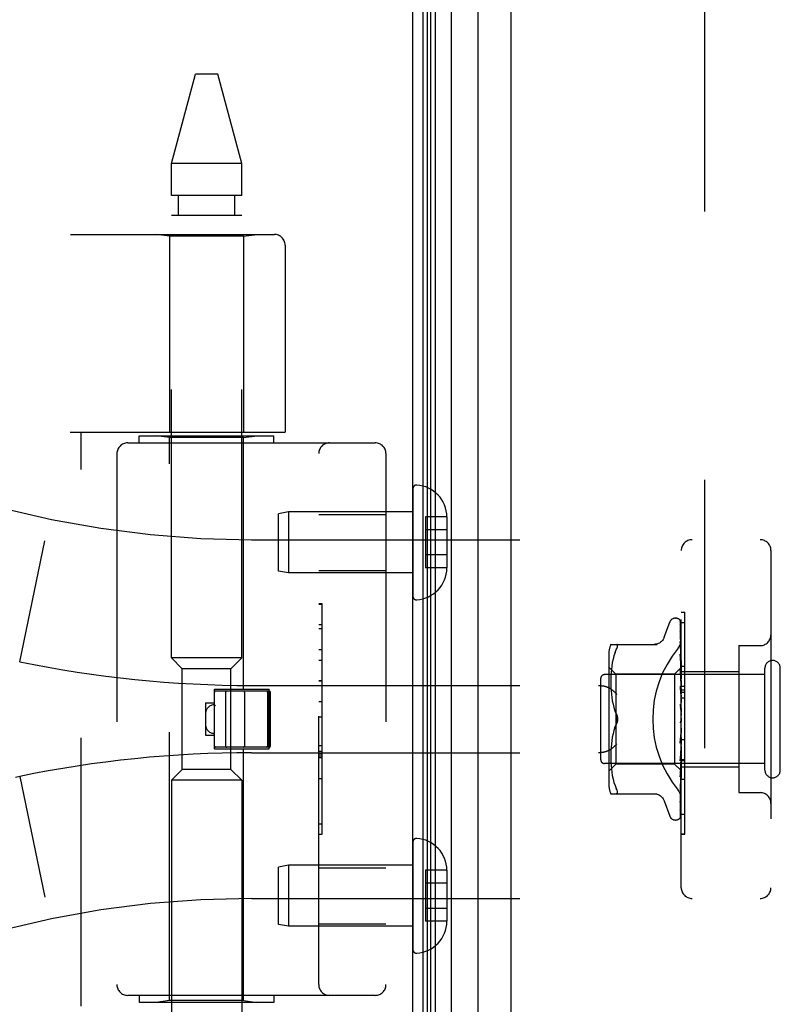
# Model space of a CAD drawing. Header units: inches. Extents: x 0 to 136, y 0 to 88.
# Tile 12 of 60: x 13.99 to 16.11, y 55.2 to 57.95. Entities that reach past the tile are written whole.
import ezdxf

# ---------------------------------------------------------------- set-up
doc = ezdxf.new("R2010")
doc.units = ezdxf.units.IN
doc.header["$LTSCALE"] = 7.48
doc.header["$MEASUREMENT"] = 0
doc.linetypes.add('HIDDEN', pattern=[0.2, 0.1, -0.1])
doc.layers.get('0').update_dxf_attribs({"linetype": 'CONTINUOUS'})
doc.layers.add('DEFAULT_2', color=8, linetype='HIDDEN')
doc.layers.add('DOOR_ASSEMBLY', color=7, linetype='CONTINUOUS')

msp = doc.modelspace()

# ---------------------------------------------------------------- linework, layer by layer
at = {"color": 3, "linetype": 'Continuous'}
msp.add_line((15.0851, 24.8219), (15.0851, 60.6652), dxfattribs=at)
at = {"layer": 'DEFAULT_2', "color": 8, "linetype": 'HIDDEN'}
msp.add_line((15.8977, 59.6557), (15.8977, 25.838), dxfattribs=at)
at = {"layer": 'DOOR_ASSEMBLY', "color": 7, "linetype": 'Continuous'}
for p, q in [((15.1141, 25.0788), (15.1141, 60.415)), ((15.1919, 60.4123), (15.1919, 25.0815)), ((15.126, 25.0996), (15.126, 60.3942)), ((15.1348, 25.0972), (15.1348, 60.3965)), ((15.1485, 25.0904), (15.1485, 60.4033)), ((15.2671, 25.1099), (15.2671, 60.3839))]:
    msp.add_line(p, q, dxfattribs=at)
at = {"layer": 'DOOR_ASSEMBLY', "color": 3, "linetype": 'Continuous'}
msp.add_line((15.3591, 25.1319), (15.3591, 60.3619), dxfattribs=at)
at = {"layer": 'DOOR_ASSEMBLY', "color": 8, "linetype": 'HIDDEN'}
for p, q in [((14.4121, 57.5459), (14.4789, 57.795)), ((14.5414, 57.795), (14.4789, 57.795)), ((14.6081, 57.5459), (14.5414, 57.795)), ((14.4121, 57.4564), (14.4121, 57.5459)), ((14.6081, 57.5459), (14.4121, 57.5459)), ((14.6081, 57.4564), (14.6081, 57.5459)), ((14.6081, 57.4564), (14.4122, 57.4564)), ((14.4318, 57.4013), (14.4318, 57.4564)), ((14.5885, 57.4013), (14.5885, 57.4564)), ((14.4121, 56.1674), (14.4121, 57.4013)), ((14.4121, 57.4013), (14.6081, 57.4013)), ((14.6081, 56.1674), (14.6081, 57.4013)), ((12.6351, 57.3481), (14.6989, 57.3481)), ((14.4071, 57.3429), (14.3696, 57.3481)), ((14.4071, 57.3429), (14.4071, 56.7969)), ((14.6131, 57.3429), (14.4071, 57.3429)), ((14.6131, 57.3429), (14.6506, 57.3481)), ((14.6131, 57.3429), (14.6131, 56.7969)), ((14.7289, 57.3181), (14.7289, 56.7969)), ((14.1301, 56.7969), (14.7289, 56.7969)), ((14.1601, 55.1969), (14.1601, 56.7969)), ((14.3226, 56.7669), (14.3226, 56.7869)), ((14.3227, 56.7869), (14.6976, 56.7869)), ((14.4071, 56.7816), (14.3696, 56.7869)), ((14.6131, 56.7816), (14.6506, 56.7869)), ((14.6976, 56.7669), (14.6976, 56.7869)), ((14.2901, 56.7669), (14.9801, 56.7669)), ((14.4071, 55.2122), (14.4071, 56.7816)), ((14.6131, 56.7816), (14.4071, 56.7816)), ((14.6131, 56.0799), (14.6131, 56.7816)), ((14.2601, 56.7369), (14.2601, 55.2569)), ((14.8226, 55.2569), (14.8226, 56.7369)), ((15.0101, 56.7369), (15.0101, 55.2569)), ((15.0851, 56.6392), (15.0851, 56.3395)), ((14.7385, 56.5744), (14.7101, 56.5694)), ((14.7101, 56.4094), (14.7101, 56.5694)), ((14.7385, 56.5744), (14.7385, 56.4044)), ((15.0851, 56.5744), (14.7385, 56.5744)), ((14.8226, 56.5674), (15.0101, 56.5674)), ((15.1201, 56.5604), (15.1201, 56.4183)), ((15.1801, 56.5604), (15.1201, 56.5604)), ((15.1801, 56.5604), (15.1801, 56.5594)), ((15.1801, 56.5594), (15.1801, 56.4194)), ((15.1801, 56.5244), (15.1201, 56.5244)), ((13.9892, 56.1569), (14.059, 56.4935)), ((14.6351, 56.4969), (16.0531, 56.4969)), ((15.8331, 55.5269), (15.8331, 56.4669)), ((16.0831, 56.4669), (16.0831, 55.5269)), ((15.1801, 56.4544), (15.1201, 56.4544)), ((14.7385, 56.4044), (14.7101, 56.4094)), ((15.0851, 56.4044), (14.7385, 56.4044)), ((14.8226, 56.4114), (15.0101, 56.4114)), ((15.1801, 56.4183), (15.1201, 56.4183)), ((15.1801, 56.4194), (15.1801, 56.4183)), ((14.8326, 56.3178), (14.8226, 56.3178)), ((14.8226, 56.3176), (14.8326, 56.3176)), ((14.8326, 55.6759), (14.8326, 56.3178)), ((15.8331, 56.2947), (15.8431, 56.2947)), ((15.8431, 55.884), (15.8431, 56.2947)), ((15.7856, 56.2249), (15.801, 56.2672)), ((15.8166, 56.2781), (15.8175, 56.2781)), ((15.8305, 56.2685), (15.8324, 56.1397)), ((15.8331, 56.2662), (15.8431, 56.2662)), ((14.8326, 56.2595), (14.8226, 56.2595)), ((14.8226, 56.2493), (14.8326, 56.2493)), ((15.8305, 56.2593), (15.8324, 56.1346)), ((15.8305, 56.2575), (15.8324, 56.1345)), ((15.8305, 56.241), (15.8305, 56.2406)), ((15.8305, 56.2406), (15.8324, 56.1245)), ((15.8305, 56.2377), (15.8324, 56.1243)), ((15.8305, 56.2131), (15.8305, 56.213)), ((15.8313, 56.207), (15.8305, 56.2131)), ((15.8305, 56.213), (15.8324, 56.1098)), ((14.8226, 56.1905), (14.8326, 56.1905)), ((15.6366, 56.2052), (15.7659, 56.2052)), ((15.6485, 56.1822), (15.6521, 56.1906)), ((15.6521, 56.2052), (15.6533, 56.205)), ((15.8306, 56.2089), (15.8305, 56.2092)), ((15.8305, 56.2091), (15.8324, 56.1094)), ((15.8321, 56.2), (15.8313, 56.207)), ((15.9931, 56.2019), (15.9931, 55.7919)), ((15.9931, 56.2019), (16.0531, 56.2019)), ((14.4421, 56.1374), (14.4121, 56.1674)), ((14.6081, 56.1674), (14.4121, 56.1674)), ((14.5781, 56.1374), (14.6081, 56.1674)), ((14.8326, 56.1602), (14.8226, 56.1602)), ((15.6311, 56.1765), (15.6311, 55.8173)), ((15.6429, 56.164), (15.6409, 56.1544)), ((15.6454, 56.1734), (15.6429, 56.164)), ((15.6485, 56.1822), (15.6454, 56.1733)), ((15.8305, 56.1775), (15.8305, 56.1777)), ((15.8305, 56.1777), (15.8324, 56.091)), ((15.8313, 56.1704), (15.8305, 56.1775)), ((15.8305, 56.1729), (15.8324, 56.0906)), ((15.8321, 56.1622), (15.8313, 56.1704)), ((14.4421, 55.8564), (14.4421, 56.1374)), ((14.5781, 56.1374), (14.4421, 56.1374)), ((14.5781, 55.8564), (14.5781, 56.1374)), ((15.6511, 56.1221), (15.6311, 56.1421)), ((15.6383, 56.1356), (15.6375, 56.1266)), ((15.6394, 56.1449), (15.6383, 56.1355)), ((15.6409, 56.1545), (15.6394, 56.1449)), ((15.8331, 56.1411), (15.8141, 56.1221)), ((15.8305, 56.1355), (15.8305, 56.1358)), ((15.8305, 56.1358), (15.8324, 56.0687)), ((15.8317, 56.123), (15.8305, 56.1355)), ((15.8305, 56.1303), (15.8315, 56.0973)), ((15.8324, 56.1397), (15.8324, 56.1397)), ((15.8324, 56.1397), (15.8324, 56.1397)), ((15.8324, 56.1345), (15.8324, 56.1346)), ((15.8324, 56.1346), (15.8324, 56.1345)), ((15.8331, 56.129), (15.8324, 56.1245)), ((15.8331, 56.1449), (15.8431, 56.1449)), ((15.8331, 56.1299), (15.9931, 56.1299)), ((16.0661, 55.8549), (16.0661, 56.1389)), ((16.1091, 55.8549), (16.1091, 56.1389)), ((14.8326, 56.1037), (14.8226, 56.1037)), ((14.8326, 56.1035), (14.8226, 56.1035)), ((14.8226, 56.1032), (14.8326, 56.1032)), ((15.6091, 55.8829), (15.6091, 56.1109)), ((16.0661, 56.1209), (15.6191, 56.1209)), ((15.6367, 56.1097), (15.6366, 56.1012)), ((15.6366, 56.1014), (15.6367, 56.0928)), ((15.637, 56.118), (15.6367, 56.1095)), ((15.6375, 56.1267), (15.637, 56.1179)), ((15.6511, 56.1221), (15.6511, 55.8716)), ((15.8141, 56.1221), (15.6511, 56.1221)), ((15.8141, 56.1221), (15.8141, 55.8716)), ((15.8331, 56.1074), (15.8317, 56.123)), ((15.8324, 56.1243), (15.8324, 56.1245)), ((15.8324, 56.1245), (15.8324, 56.1243)), ((15.8331, 56.1207), (15.8324, 56.1243)), ((15.8331, 56.1157), (15.8324, 56.1098)), ((15.8324, 56.1094), (15.8324, 56.1098)), ((15.8324, 56.1098), (15.8324, 56.1095)), ((15.8331, 56.1044), (15.8324, 56.1095)), ((14.5321, 55.9139), (14.5321, 56.0799)), ((14.5321, 56.0799), (14.6841, 56.0799)), ((14.6851, 56.0749), (14.5351, 56.0749)), ((14.6351, 56.0906), (15.6027, 56.0906)), ((14.6841, 55.9139), (14.6841, 56.0799)), ((15.6367, 56.093), (15.637, 56.0842)), ((15.637, 56.0844), (15.6375, 56.0753)), ((15.6375, 56.0755), (15.6383, 56.0662)), ((15.8305, 56.0885), (15.8305, 56.0888)), ((15.8305, 56.0888), (15.8324, 56.0438)), ((15.8305, 56.0885), (15.8331, 56.059)), ((15.8305, 56.0828), (15.8315, 56.0618)), ((15.8315, 56.0973), (15.8324, 56.0682)), ((15.8331, 56.0981), (15.8324, 56.0911)), ((15.8324, 56.0906), (15.8324, 56.0911)), ((15.8324, 56.091), (15.8324, 56.0906)), ((15.8331, 56.0842), (15.8324, 56.0906)), ((15.8331, 56.0768), (15.8324, 56.0689)), ((15.8331, 56.0888), (15.8431, 56.0888)), ((15.8331, 56.0787), (15.8431, 56.0787)), ((14.5631, 56.0719), (14.5631, 55.9219)), ((14.6161, 56.0719), (14.6161, 55.9219)), ((14.6801, 56.0719), (14.6801, 55.9219)), ((14.6881, 55.9219), (14.6881, 56.0719)), ((15.6383, 56.0664), (15.6394, 56.0569)), ((15.6394, 56.0571), (15.6409, 56.0475)), ((15.6409, 56.0476), (15.6429, 56.0381)), ((15.8315, 56.0618), (15.8324, 56.0433)), ((15.8324, 56.0686), (15.8324, 56.0689)), ((15.8324, 56.0687), (15.8324, 56.0684)), ((15.8324, 56.0682), (15.8324, 56.0686)), ((15.8331, 56.0609), (15.8324, 56.0684)), ((15.8331, 56.0526), (15.8324, 56.0441)), ((15.8331, 56.0716), (15.8431, 56.0716)), ((15.8331, 56.0565), (15.8431, 56.0565)), ((14.5071, 56.0419), (14.5071, 55.9519)), ((14.5071, 56.0419), (14.5321, 56.0419)), ((14.5322, 56.0369), (14.5321, 56.0369)), ((14.8326, 56.0453), (14.8226, 56.0453)), ((15.6429, 56.0382), (15.6453, 56.0289)), ((15.6453, 56.029), (15.6484, 56.0201)), ((15.6484, 56.0201), (15.6521, 56.0115)), ((15.8305, 56.0383), (15.8331, 56.0083)), ((15.8306, 56.0318), (15.8312, 56.0264)), ((15.8312, 56.0264), (15.8319, 56.0211)), ((15.8319, 56.0211), (15.8324, 56.0164)), ((15.8324, 56.0433), (15.8324, 56.0441)), ((15.8324, 56.0438), (15.8324, 56.0436)), ((15.8331, 56.0353), (15.8324, 56.0436)), ((15.8331, 56.0264), (15.8324, 56.0176)), ((14.8226, 56.0032), (14.8326, 56.0032)), ((15.8322, 55.9914), (15.8323, 55.9915)), ((15.8323, 55.9915), (15.8324, 55.9916)), ((15.8331, 55.9992), (15.8324, 55.9903)), ((15.8324, 55.9916), (15.8325, 55.9917)), ((15.8331, 55.9934), (15.833, 55.993)), ((15.6453, 55.9649), (15.6429, 55.9555)), ((15.6484, 55.9737), (15.6521, 55.9823)), ((15.8324, 55.9637), (15.8315, 55.9507)), ((15.8316, 55.9906), (15.8316, 55.9906)), ((15.8331, 55.9809), (15.8324, 55.9898)), ((15.8331, 55.9718), (15.8324, 55.9633)), ((15.8324, 55.9631), (15.8324, 55.9633)), ((14.5071, 55.9519), (14.5321, 55.9519)), ((15.6394, 55.9369), (15.6383, 55.9274)), ((15.6409, 55.9462), (15.6394, 55.9367)), ((15.6429, 55.9556), (15.6409, 55.9461)), ((15.8324, 55.9631), (15.8305, 55.9299)), ((15.8305, 55.9301), (15.8331, 55.96)), ((15.8315, 55.9507), (15.8305, 55.9361)), ((15.8324, 55.9372), (15.8305, 55.881)), ((15.8324, 55.9377), (15.8315, 55.9138)), ((15.8331, 55.9541), (15.8324, 55.9628)), ((15.8331, 55.9454), (15.8324, 55.9375)), ((15.8324, 55.9377), (15.8324, 55.937)), ((15.8324, 55.9372), (15.8324, 55.9375)), ((15.8331, 55.9288), (15.8324, 55.937)), ((15.8331, 55.9402), (15.8431, 55.9402)), ((14.5321, 55.9139), (14.6841, 55.9139)), ((14.6851, 55.9189), (14.5351, 55.9189)), ((14.6131, 55.2122), (14.6131, 55.9139)), ((14.8226, 55.923), (14.8326, 55.923)), ((15.637, 55.9096), (15.6367, 55.9008)), ((15.6375, 55.9184), (15.637, 55.9094)), ((15.6383, 55.9275), (15.6375, 55.9183)), ((15.8305, 55.9299), (15.8305, 55.9301)), ((15.8324, 55.914), (15.8305, 55.8415)), ((15.8315, 55.9138), (15.8305, 55.8867)), ((15.8324, 55.9135), (15.8305, 55.8363)), ((15.8317, 55.8942), (15.8331, 55.9102)), ((15.8331, 55.9208), (15.8324, 55.9139)), ((15.8324, 55.914), (15.8324, 55.9134)), ((15.8324, 55.9135), (15.8324, 55.9139)), ((15.8331, 55.9059), (15.8324, 55.9134)), ((14.6351, 55.9031), (15.6027, 55.9031)), ((14.8226, 55.9074), (14.8326, 55.9074)), ((14.8226, 55.8998), (14.8326, 55.8998)), ((14.8226, 55.8944), (14.8326, 55.8944)), ((14.8226, 55.8896), (14.8326, 55.8896)), ((15.6367, 55.901), (15.6366, 55.8924)), ((15.6366, 55.8925), (15.6367, 55.8841)), ((15.6367, 55.8842), (15.637, 55.8757)), ((15.8305, 55.8812), (15.8317, 55.8942)), ((15.8324, 55.8933), (15.8305, 55.8019)), ((15.8324, 55.8929), (15.8305, 55.7975)), ((15.8305, 55.881), (15.8305, 55.8812)), ((15.8331, 55.899), (15.8324, 55.8932)), ((15.8324, 55.8933), (15.8324, 55.8929)), ((15.8324, 55.8929), (15.8324, 55.8932)), ((15.8331, 55.8864), (15.8324, 55.8929)), ((15.8331, 55.884), (15.8431, 55.884)), ((15.8431, 55.8835), (15.8331, 55.8835)), ((15.8331, 55.8819), (15.8431, 55.8819)), ((15.8431, 55.6763), (15.8431, 55.8835)), ((14.4421, 55.8564), (14.4121, 55.8264)), ((14.5781, 55.8564), (14.4421, 55.8564)), ((14.5781, 55.8564), (14.6081, 55.8264)), ((16.0661, 55.8729), (15.6191, 55.8729)), ((15.6511, 55.8716), (15.6311, 55.8516)), ((15.637, 55.8759), (15.6375, 55.8671)), ((15.6375, 55.8672), (15.6383, 55.8582)), ((15.6383, 55.8583), (15.6394, 55.8489)), ((15.8141, 55.8716), (15.6511, 55.8716)), ((15.8324, 55.8534), (15.8141, 55.8716)), ((15.8324, 55.8764), (15.8305, 55.7693)), ((15.8324, 55.8761), (15.8305, 55.7659)), ((15.8324, 55.8638), (15.8305, 55.745)), ((15.8324, 55.8636), (15.8305, 55.7427)), ((15.8324, 55.8561), (15.8305, 55.7298)), ((15.8324, 55.856), (15.8305, 55.7287)), ((15.8317, 55.8485), (15.8325, 55.857)), ((15.8331, 55.8807), (15.8324, 55.8763)), ((15.8324, 55.8764), (15.8324, 55.876)), ((15.8324, 55.8761), (15.8324, 55.8763)), ((15.8331, 55.8708), (15.8324, 55.876)), ((15.8324, 55.8636), (15.8324, 55.8638)), ((15.8324, 55.8638), (15.8324, 55.8636)), ((15.8331, 55.8598), (15.8324, 55.8636)), ((15.8324, 55.8561), (15.8324, 55.8559)), ((15.8324, 55.856), (15.8324, 55.856)), ((15.8325, 55.857), (15.8331, 55.8635)), ((15.8331, 55.8639), (15.9931, 55.8639)), ((13.9892, 55.8369), (13.9777, 55.8345)), ((13.9892, 55.8368), (14.059, 55.5003)), ((14.4121, 55.8264), (14.4121, 54.6769)), ((14.6081, 55.8264), (14.4121, 55.8264)), ((14.6081, 55.8264), (14.6081, 54.6769)), ((14.8226, 55.8312), (14.8326, 55.8312)), ((15.6394, 55.8489), (15.6409, 55.8393)), ((15.6409, 55.8394), (15.6429, 55.8298)), ((15.6429, 55.8298), (15.6454, 55.8204)), ((15.8305, 55.8365), (15.8317, 55.8485)), ((15.8305, 55.8363), (15.8305, 55.8365)), ((15.8331, 55.8527), (15.8324, 55.8534)), ((15.8324, 55.8534), (15.8324, 55.8534)), ((15.8431, 55.8285), (15.8331, 55.8285)), ((15.6454, 55.8205), (15.6485, 55.8116)), ((15.6485, 55.8116), (15.6521, 55.8031)), ((15.8317, 55.808), (15.8325, 55.8156)), ((15.8325, 55.8156), (15.8331, 55.8216)), ((15.6366, 55.7886), (15.7659, 55.7886)), ((15.6533, 55.7887), (15.6521, 55.7886)), ((15.8305, 55.7975), (15.8305, 55.7975)), ((15.8305, 55.7657), (15.8313, 55.7711)), ((15.9931, 55.7919), (16.0531, 55.7919)), ((15.7856, 55.7689), (15.801, 55.7266)), ((15.8305, 55.7693), (15.8305, 55.7691)), ((15.8305, 55.7659), (15.8305, 55.7658)), ((15.8305, 55.7658), (15.8305, 55.7657)), ((15.8288, 55.7202), (15.8289, 55.7202)), ((15.8331, 55.7316), (15.8431, 55.7316)), ((14.8226, 55.7049), (14.8326, 55.7049)), ((15.8166, 55.7156), (15.8175, 55.7156)), ((14.8226, 55.6759), (14.8326, 55.6759)), ((15.8331, 55.6771), (15.8431, 55.6771)), ((15.8331, 55.6763), (15.8431, 55.6763)), ((15.0851, 55.6542), (15.0851, 55.3545)), ((14.7385, 55.5894), (14.7101, 55.5844)), ((14.7101, 55.4244), (14.7101, 55.5844)), ((14.7385, 55.5894), (14.7385, 55.4194)), ((15.0851, 55.5894), (14.7385, 55.5894)), ((14.8226, 55.5824), (15.0101, 55.5824)), ((15.1201, 55.5754), (15.1201, 55.4333)), ((15.1801, 55.5754), (15.1201, 55.5754)), ((15.1801, 55.5754), (15.1801, 55.5744)), ((15.1801, 55.5744), (15.1801, 55.4344)), ((15.1801, 55.5394), (15.1201, 55.5394)), ((14.6351, 55.4969), (16.0531, 55.4969)), ((15.1801, 55.4694), (15.1201, 55.4694)), ((14.7385, 55.4194), (14.7101, 55.4244)), ((15.0851, 55.4194), (14.7385, 55.4194)), ((14.8226, 55.4264), (15.0101, 55.4264)), ((15.1801, 55.4333), (15.1201, 55.4333)), ((15.1801, 55.4344), (15.1801, 55.4333)), ((14.9801, 55.2269), (14.2901, 55.2269)), ((14.3226, 55.2269), (14.3226, 55.2069)), ((14.6976, 55.2269), (14.6976, 55.2069)), ((14.6976, 55.2069), (14.3227, 55.2069)), ((14.4071, 55.2122), (14.3696, 55.2069)), ((14.6131, 55.2122), (14.4071, 55.2122)), ((14.6131, 55.2122), (14.6506, 55.2069))]:
    msp.add_line(p, q, dxfattribs=at)
for points in [[(15.8297, 56.2707), (15.8297, 56.2708), (15.8297, 56.2708), (15.8297, 56.2708), (15.8298, 56.2706), (15.8299, 56.2704), (15.8301, 56.27), (15.8303, 56.2695), (15.8304, 56.269), (15.8305, 56.2684), (15.8305, 56.2679)], [(15.8331, 56.2647), (15.8331, 56.2649), (15.8328, 56.2656), (15.8325, 56.2662), (15.8322, 56.2668), (15.8319, 56.2674), (15.8316, 56.2679), (15.8313, 56.2685), (15.831, 56.2689), (15.8307, 56.2694), (15.8305, 56.2698), (15.8302, 56.2701), (15.8297, 56.2707)], [(15.8331, 56.2614), (15.8328, 56.2631), (15.8323, 56.2647), (15.8319, 56.2662), (15.8314, 56.2677), (15.8308, 56.2691), (15.8303, 56.2704), (15.8298, 56.2712)], [(15.8298, 56.2712), (15.83, 56.2709), (15.8302, 56.2704), (15.8303, 56.2698), (15.8305, 56.2692), (15.8305, 56.2685)], [(15.8331, 56.2671), (15.8328, 56.2681), (15.8324, 56.2689), (15.8323, 56.2691)], [(15.8304, 56.2587), (15.8303, 56.2588), (15.8303, 56.2589), (15.8303, 56.2589), (15.8303, 56.2588), (15.8304, 56.2586), (15.8304, 56.2583), (15.8305, 56.2578), (15.8305, 56.2575)], [(15.8304, 56.2604), (15.8304, 56.2602), (15.8305, 56.2597), (15.8305, 56.2593)], [(15.8331, 56.2465), (15.8329, 56.2483), (15.8325, 56.2505), (15.832, 56.2528), (15.8316, 56.2549), (15.8312, 56.257), (15.8307, 56.259), (15.8304, 56.2604)], [(15.8306, 56.2582), (15.8305, 56.2585), (15.8304, 56.2587)], [(15.8331, 56.2227), (15.8329, 56.2247), (15.8325, 56.2276), (15.8321, 56.2305), (15.8317, 56.2334), (15.8312, 56.2362), (15.8308, 56.2391), (15.8305, 56.241)], [(15.8305, 56.2381), (15.8305, 56.2381), (15.8305, 56.2382), (15.8305, 56.2381), (15.8305, 56.2379), (15.8305, 56.2377)], [(15.8311, 56.2368), (15.8308, 56.2372), (15.8307, 56.2377), (15.8305, 56.238), (15.8305, 56.2381)], [(15.8331, 56.253), (15.8331, 56.2532), (15.8328, 56.2539), (15.8325, 56.2545), (15.8322, 56.2552), (15.832, 56.2558), (15.8317, 56.2563), (15.8314, 56.2569), (15.8311, 56.2574), (15.8306, 56.2582)], [(15.7854, 56.2244), (15.7846, 56.2225), (15.7829, 56.2192), (15.7808, 56.2162), (15.7783, 56.2134), (15.7754, 56.211), (15.7723, 56.209), (15.7689, 56.2073), (15.7654, 56.2062), (15.7617, 56.2055), (15.758, 56.2052)], [(15.8244, 56.1949), (15.8248, 56.1954), (15.8253, 56.1961), (15.8257, 56.1967), (15.8262, 56.1973), (15.8266, 56.1979), (15.8271, 56.1986), (15.8275, 56.1993), (15.8279, 56.2), (15.8283, 56.2007), (15.8287, 56.2014), (15.8291, 56.2021), (15.8294, 56.2028), (15.8298, 56.2036), (15.8301, 56.2043), (15.8304, 56.2051), (15.8307, 56.2059), (15.831, 56.2066), (15.8313, 56.2074), (15.8316, 56.2082), (15.8318, 56.209), (15.832, 56.2098), (15.8322, 56.2106), (15.8324, 56.2113), (15.8325, 56.2121), (15.8327, 56.2129), (15.8328, 56.2137), (15.8329, 56.2145), (15.833, 56.2152), (15.8331, 56.216), (15.8331, 56.2168), (15.8331, 56.2175), (15.8331, 56.2183)], [(15.8331, 56.2321), (15.833, 56.2326), (15.8326, 56.2334), (15.8323, 56.2342), (15.832, 56.2349), (15.8317, 56.2356), (15.8311, 56.2368)], [(15.6521, 56.1906), (15.6533, 56.1934), (15.6543, 56.1958), (15.655, 56.1979), (15.6554, 56.1998), (15.6555, 56.2013), (15.6554, 56.2026), (15.655, 56.2037), (15.6543, 56.2045), (15.6533, 56.205)], [(15.8331, 56.2027), (15.8329, 56.2034), (15.8326, 56.2043), (15.8322, 56.2051), (15.8318, 56.2059), (15.8315, 56.2066), (15.8312, 56.2072), (15.831, 56.2078), (15.8307, 56.2084), (15.8306, 56.2088), (15.8306, 56.2089)], [(15.8331, 56.1908), (15.8329, 56.193), (15.8321, 56.2)], [(15.8316, 56.1695), (15.8313, 56.1702), (15.8311, 56.1709), (15.8308, 56.1715), (15.8307, 56.172), (15.8306, 56.1724), (15.8305, 56.1727), (15.8305, 56.1729)], [(15.8331, 56.1661), (15.833, 56.1665), (15.8326, 56.1673), (15.8323, 56.1681), (15.8316, 56.1695)], [(15.8331, 56.1519), (15.8329, 56.1542), (15.8321, 56.1622)], [(15.8324, 56.1249), (15.8317, 56.1264), (15.8314, 56.1271), (15.8311, 56.1279), (15.8309, 56.1285), (15.8307, 56.1292), (15.8306, 56.1297), (15.8305, 56.1302), (15.8305, 56.1303)], [(15.8331, 56.1411), (15.833, 56.1408), (15.8328, 56.1405), (15.8326, 56.1401), (15.8324, 56.1397)], [(15.8331, 56.1408), (15.8329, 56.1404), (15.8327, 56.1402), (15.8325, 56.14), (15.8324, 56.1398), (15.8324, 56.1397), (15.8324, 56.1397)], [(15.8331, 56.1401), (15.8329, 56.1399), (15.8327, 56.1398), (15.8325, 56.1397), (15.8324, 56.1396), (15.8324, 56.1397), (15.8324, 56.1397)], [(15.8331, 56.1393), (15.833, 56.1395), (15.8328, 56.1396), (15.8326, 56.1397), (15.8324, 56.1397)], [(15.8331, 56.1376), (15.833, 56.1369), (15.8328, 56.1362), (15.8326, 56.1354), (15.8324, 56.1346)], [(15.8331, 56.1362), (15.8329, 56.1358), (15.8327, 56.1354), (15.8325, 56.1351), (15.8324, 56.1348), (15.8324, 56.1346), (15.8324, 56.1346)], [(15.8331, 56.1343), (15.8329, 56.1342), (15.8327, 56.1342), (15.8325, 56.1342), (15.8324, 56.1343), (15.8324, 56.1345)], [(15.8331, 56.1324), (15.833, 56.133), (15.8328, 56.1335), (15.8326, 56.134), (15.8324, 56.1345)], [(15.8331, 56.1266), (15.8329, 56.1261), (15.8327, 56.1257), (15.8325, 56.1252), (15.8324, 56.1249), (15.8324, 56.1246), (15.8324, 56.1245)], [(15.8331, 56.1234), (15.8328, 56.1242), (15.8324, 56.1249)], [(15.8331, 56.1235), (15.8329, 56.1236), (15.8327, 56.1236), (15.8325, 56.1238), (15.8324, 56.124), (15.8324, 56.1243)], [(15.8331, 56.1123), (15.8329, 56.1118), (15.8327, 56.1112), (15.8325, 56.1107), (15.8324, 56.1103), (15.8324, 56.1099), (15.8324, 56.1098)], [(15.8331, 56.1082), (15.8329, 56.1083), (15.8327, 56.1085), (15.8325, 56.1088), (15.8324, 56.1091), (15.8324, 56.1094)], [(15.6027, 56.0906), (15.604, 56.0906), (15.6053, 56.0906), (15.6065, 56.0905), (15.6078, 56.0905), (15.6091, 56.0904), (15.6103, 56.0902), (15.6115, 56.0901), (15.6127, 56.09), (15.6139, 56.0898), (15.615, 56.0896), (15.6162, 56.0894), (15.6173, 56.0892), (15.6184, 56.0889), (15.6194, 56.0887), (15.6205, 56.0884), (15.6215, 56.0881), (15.6224, 56.0878), (15.6234, 56.0875), (15.6243, 56.0872), (15.6252, 56.0869), (15.6261, 56.0865), (15.6269, 56.0862), (15.6277, 56.0859), (15.6285, 56.0855), (15.6293, 56.0851), (15.63, 56.0848), (15.6307, 56.0844), (15.6314, 56.084), (15.6321, 56.0836), (15.6327, 56.0832)], [(15.6539, 56.0656), (15.6534, 56.0662), (15.6529, 56.0668), (15.6524, 56.0673), (15.6518, 56.0679), (15.6513, 56.0685), (15.6507, 56.069), (15.6501, 56.0696), (15.6495, 56.0702), (15.6489, 56.0707), (15.6483, 56.0713), (15.6477, 56.0719), (15.6471, 56.0724), (15.6465, 56.073), (15.6458, 56.0735), (15.6452, 56.0741), (15.6445, 56.0746), (15.6439, 56.0752), (15.6432, 56.0757), (15.6426, 56.0762), (15.6419, 56.0768), (15.6413, 56.0773), (15.6406, 56.0778), (15.6399, 56.0783), (15.6393, 56.0788), (15.6386, 56.0793), (15.6379, 56.0798), (15.6373, 56.0802), (15.6366, 56.0807), (15.636, 56.0811), (15.6353, 56.0816), (15.6347, 56.082), (15.634, 56.0824), (15.6334, 56.0828), (15.6327, 56.0832)], [(15.8331, 56.0762), (15.8331, 56.0764), (15.8328, 56.077), (15.8324, 56.0776), (15.8321, 56.0782), (15.8318, 56.0788), (15.8315, 56.0795), (15.8312, 56.0801), (15.8309, 56.0808), (15.8307, 56.0815), (15.8306, 56.0822), (15.8305, 56.0828)], [(15.8331, 56.0938), (15.8329, 56.0932), (15.8327, 56.0927), (15.8325, 56.0921), (15.8324, 56.0916), (15.8324, 56.0911), (15.8324, 56.091)], [(15.8331, 56.0888), (15.8329, 56.0891), (15.8327, 56.0894), (15.8325, 56.0897), (15.8324, 56.0901), (15.8324, 56.0906)], [(15.8331, 56.0719), (15.8329, 56.0713), (15.8327, 56.0707), (15.8325, 56.0701), (15.8324, 56.0695), (15.8324, 56.0689), (15.8324, 56.0687)], [(15.8331, 56.0661), (15.8329, 56.0664), (15.8327, 56.0668), (15.8325, 56.0672), (15.8324, 56.0676), (15.8324, 56.0681), (15.8324, 56.0682)], [(15.8331, 56.0472), (15.8329, 56.0466), (15.8327, 56.046), (15.8325, 56.0453), (15.8324, 56.0447), (15.8324, 56.0441), (15.8324, 56.0438)], [(14.5351, 56.0337), (14.5347, 56.0342), (14.5342, 56.0348), (14.5337, 56.0352), (14.5333, 56.0357), (14.533, 56.036), (14.5327, 56.0363), (14.5325, 56.0366), (14.5322, 56.0369)], [(15.8331, 56.0265), (15.8331, 56.0266), (15.8328, 56.027), (15.8326, 56.0274), (15.8323, 56.0277), (15.832, 56.0281), (15.8318, 56.0286), (15.8315, 56.029), (15.8312, 56.0295), (15.831, 56.0301), (15.8308, 56.0308), (15.8306, 56.0314), (15.8305, 56.0319)], [(15.8331, 56.0409), (15.8329, 56.0413), (15.8327, 56.0418), (15.8325, 56.0424), (15.8324, 56.0429), (15.8324, 56.0433)], [(15.8331, 56.0207), (15.8329, 56.0201), (15.8327, 56.0195), (15.8325, 56.0189), (15.8324, 56.0183), (15.8324, 56.0176), (15.8324, 56.017)], [(15.6555, 55.9969), (15.6554, 55.9993), (15.6551, 56.0017), (15.6546, 56.0042), (15.654, 56.0067), (15.6531, 56.0091), (15.6521, 56.0115)], [(15.6521, 56.0115), (15.6526, 56.0102), (15.6532, 56.0089), (15.6537, 56.0075), (15.6542, 56.006), (15.6546, 56.0045), (15.6549, 56.003), (15.6552, 56.0015), (15.6553, 55.9999), (15.6555, 55.9984), (15.6555, 55.9969)], [(15.6521, 55.9823), (15.6531, 55.9847), (15.654, 55.9871), (15.6546, 55.9896), (15.6551, 55.9921), (15.6554, 55.9945), (15.6555, 55.9969)], [(15.6555, 55.9969), (15.6554, 55.995), (15.6553, 55.9931), (15.655, 55.9911), (15.6546, 55.9892), (15.654, 55.9874), (15.6534, 55.9856), (15.6528, 55.9839), (15.6521, 55.9823)], [(15.833, 55.993), (15.8328, 55.9926), (15.8325, 55.9921), (15.8323, 55.9917), (15.832, 55.9913), (15.8318, 55.9909), (15.8316, 55.9906)], [(15.8324, 55.9916), (15.8324, 55.9915), (15.8323, 55.9915), (15.8322, 55.9913), (15.832, 55.9911), (15.8318, 55.9909), (15.8316, 55.9906)], [(15.8316, 55.9906), (15.8316, 55.9907), (15.8317, 55.9908), (15.8318, 55.9909), (15.8319, 55.991)], [(15.832, 55.9911), (15.832, 55.9912), (15.8321, 55.9912), (15.8321, 55.9913), (15.8322, 55.9914)], [(15.8324, 56.0164), (15.8324, 56.017), (15.8324, 56.0176)], [(15.8331, 56.0141), (15.8329, 56.0146), (15.8327, 56.0152), (15.8325, 56.0158), (15.8324, 56.0164)], [(15.833, 55.993), (15.8329, 55.9928), (15.8327, 55.9922), (15.8325, 55.9916), (15.8324, 55.991), (15.8324, 55.9904), (15.8324, 55.9898)], [(15.8325, 55.9917), (15.8325, 55.9917), (15.8326, 55.9918), (15.8327, 55.9919), (15.8328, 55.9921), (15.8329, 55.9922), (15.8331, 55.9924), (15.8331, 55.9925)], [(15.6521, 55.9823), (15.6484, 55.9737), (15.6453, 55.9648)], [(15.8316, 55.9906), (15.8314, 55.9903), (15.8312, 55.9899), (15.831, 55.9894), (15.8308, 55.9889), (15.8306, 55.9883), (15.8305, 55.9877), (15.8305, 55.9871), (15.8305, 55.9865)], [(15.8331, 55.9867), (15.8329, 55.9873), (15.8327, 55.9879), (15.8325, 55.9885), (15.8324, 55.9891), (15.8324, 55.9897), (15.8324, 55.9903)], [(15.8331, 55.9661), (15.8329, 55.9656), (15.8327, 55.9651), (15.8325, 55.9646), (15.8324, 55.964), (15.8324, 55.9637)], [(15.8324, 55.9637), (15.8324, 55.9634), (15.8324, 55.9628)], [(15.8305, 55.9361), (15.8305, 55.9362), (15.8306, 55.9368), (15.8308, 55.9375), (15.831, 55.9382), (15.8313, 55.9388), (15.8315, 55.9394), (15.8318, 55.9399), (15.8321, 55.9405), (15.8327, 55.9414)], [(15.8331, 55.9596), (15.8329, 55.9603), (15.8327, 55.9609), (15.8325, 55.9615), (15.8324, 55.9621), (15.8324, 55.9627), (15.8324, 55.9631)], [(15.8331, 55.94), (15.8329, 55.9396), (15.8327, 55.9392), (15.8325, 55.9387), (15.8324, 55.9381), (15.8324, 55.9377)], [(15.8331, 55.9339), (15.8329, 55.9346), (15.8327, 55.9352), (15.8325, 55.9358), (15.8324, 55.9364), (15.8324, 55.937), (15.8324, 55.9372)], [(15.8327, 55.9414), (15.833, 55.942), (15.8331, 55.9422)], [(15.6327, 55.9105), (15.6321, 55.9101), (15.6314, 55.9098), (15.6307, 55.9094), (15.63, 55.909), (15.6293, 55.9086), (15.6285, 55.9083), (15.6277, 55.9079), (15.6269, 55.9076), (15.6261, 55.9072), (15.6252, 55.9069), (15.6243, 55.9066), (15.6234, 55.9063), (15.6224, 55.906), (15.6215, 55.9057), (15.6205, 55.9054), (15.6194, 55.9051), (15.6184, 55.9049), (15.6173, 55.9046), (15.6162, 55.9044), (15.615, 55.9042), (15.6139, 55.904), (15.6127, 55.9038), (15.6115, 55.9037), (15.6103, 55.9035), (15.6091, 55.9034), (15.6078, 55.9033), (15.6065, 55.9032), (15.6053, 55.9032), (15.604, 55.9031), (15.6027, 55.9031)], [(15.6327, 55.9105), (15.6334, 55.9109), (15.634, 55.9113), (15.6347, 55.9118), (15.6353, 55.9122), (15.636, 55.9126), (15.6366, 55.9131), (15.6373, 55.9136), (15.6379, 55.914), (15.6386, 55.9145), (15.6393, 55.915), (15.6399, 55.9155), (15.6406, 55.916), (15.6413, 55.9165), (15.6419, 55.917), (15.6426, 55.9175), (15.6432, 55.9181), (15.6439, 55.9186), (15.6445, 55.9191), (15.6452, 55.9197), (15.6458, 55.9202), (15.6465, 55.9208), (15.6471, 55.9213), (15.6477, 55.9219), (15.6483, 55.9225), (15.6489, 55.923), (15.6495, 55.9236), (15.6501, 55.9242), (15.6507, 55.9247), (15.6513, 55.9253), (15.6518, 55.9259), (15.6524, 55.9264), (15.6529, 55.927), (15.6534, 55.9276), (15.6539, 55.9281)], [(15.8331, 55.916), (15.8329, 55.9156), (15.8327, 55.9153), (15.8325, 55.9149), (15.8324, 55.9144), (15.8324, 55.914)], [(15.8331, 55.9105), (15.8329, 55.9111), (15.8327, 55.9117), (15.8325, 55.9123), (15.8324, 55.9129), (15.8324, 55.9134), (15.8324, 55.9135)], [(15.8305, 55.8867), (15.8305, 55.8868), (15.8306, 55.8874), (15.8307, 55.888), (15.8309, 55.8887), (15.8312, 55.8894), (15.8315, 55.8902), (15.8318, 55.8909), (15.8322, 55.8915), (15.8325, 55.8922), (15.8329, 55.8929), (15.8331, 55.8935)], [(15.8331, 55.8948), (15.8329, 55.8946), (15.8327, 55.8944), (15.8325, 55.8941), (15.8324, 55.8937), (15.8324, 55.8933)], [(15.8331, 55.8902), (15.8329, 55.8908), (15.8327, 55.8913), (15.8325, 55.8919), (15.8324, 55.8924), (15.8324, 55.8928), (15.8324, 55.8929)], [(15.8331, 55.8774), (15.8329, 55.8773), (15.8327, 55.8771), (15.8325, 55.8769), (15.8324, 55.8767), (15.8324, 55.8764)], [(15.8331, 55.8738), (15.8329, 55.8743), (15.8327, 55.8748), (15.8325, 55.8752), (15.8324, 55.8756), (15.8324, 55.876), (15.8324, 55.8761)], [(15.8331, 55.8666), (15.833, 55.8659), (15.8328, 55.8651), (15.8326, 55.8644), (15.8324, 55.8638)], [(15.8331, 55.8642), (15.8329, 55.8643), (15.8327, 55.8643), (15.8325, 55.8642), (15.8324, 55.864), (15.8324, 55.8638)], [(15.8331, 55.8618), (15.8329, 55.8622), (15.8327, 55.8626), (15.8325, 55.863), (15.8324, 55.8633), (15.8324, 55.8636), (15.8324, 55.8636)], [(15.8331, 55.8573), (15.833, 55.8569), (15.8328, 55.8566), (15.8326, 55.8563), (15.8324, 55.856)], [(15.8331, 55.8559), (15.8329, 55.8561), (15.8327, 55.8562), (15.8325, 55.8562), (15.8324, 55.8562), (15.8324, 55.8561)], [(15.8331, 55.8546), (15.8329, 55.855), (15.8327, 55.8553), (15.8325, 55.8556), (15.8324, 55.8558), (15.8324, 55.8559), (15.8324, 55.856)], [(15.8331, 55.8538), (15.833, 55.8543), (15.8328, 55.8548), (15.8326, 55.8554), (15.8324, 55.8559)], [(15.8324, 55.8534), (15.8305, 55.7243), (15.8305, 55.7239), (15.8304, 55.7235), (15.8304, 55.7231), (15.8303, 55.7228), (15.8302, 55.7224), (15.8301, 55.7221), (15.8299, 55.7218), (15.8298, 55.7215), (15.8296, 55.7212), (15.8294, 55.7209), (15.8293, 55.7207), (15.8291, 55.7205), (15.829, 55.7203), (15.8289, 55.7202), (15.8288, 55.7202), (15.8288, 55.7202)], [(15.8305, 55.8415), (15.8305, 55.8418), (15.8306, 55.8422), (15.8308, 55.8428), (15.831, 55.8435), (15.8313, 55.8442), (15.8316, 55.845)], [(15.8316, 55.845), (15.8324, 55.8466), (15.8327, 55.8474), (15.8331, 55.8482), (15.8331, 55.8484)], [(15.8331, 55.8529), (15.833, 55.853), (15.8328, 55.8531), (15.8326, 55.8532), (15.8324, 55.8534)], [(15.6533, 55.7887), (15.6543, 55.7893), (15.655, 55.7901), (15.6554, 55.7912), (15.6555, 55.7925), (15.6554, 55.794), (15.655, 55.7958), (15.6543, 55.7979), (15.6533, 55.8004), (15.6521, 55.8031)], [(15.8331, 55.7755), (15.8331, 55.7763), (15.8331, 55.777), (15.8331, 55.7778), (15.833, 55.7785), (15.8329, 55.7793), (15.8328, 55.7801), (15.8327, 55.7809), (15.8325, 55.7816), (15.8324, 55.7824), (15.8322, 55.7832), (15.832, 55.784), (15.8318, 55.7848), (15.8316, 55.7856), (15.8313, 55.7863), (15.831, 55.7871), (15.8307, 55.7879), (15.8304, 55.7887), (15.8301, 55.7894), (15.8298, 55.7902), (15.8294, 55.7909), (15.8291, 55.7917), (15.8287, 55.7924), (15.8283, 55.7931), (15.8279, 55.7938), (15.8275, 55.7945), (15.8271, 55.7952), (15.8266, 55.7958), (15.8262, 55.7965), (15.8257, 55.7971), (15.8253, 55.7977), (15.8248, 55.7983), (15.8244, 55.7989)], [(15.8305, 55.7976), (15.8308, 55.8003), (15.8317, 55.808)], [(15.8305, 55.8019), (15.8305, 55.8019), (15.8305, 55.8019), (15.8306, 55.8022), (15.8306, 55.8025), (15.8308, 55.803), (15.831, 55.8036), (15.8313, 55.8042), (15.8316, 55.8049), (15.8323, 55.8064)], [(15.8323, 55.8064), (15.8326, 55.8072), (15.8329, 55.808), (15.8331, 55.8085)], [(15.758, 55.7886), (15.7617, 55.7883), (15.7654, 55.7876), (15.7689, 55.7864), (15.7723, 55.7848), (15.7754, 55.7828), (15.7783, 55.7803), (15.7808, 55.7776), (15.7829, 55.7745), (15.7846, 55.7713), (15.7854, 55.7694)], [(15.8305, 55.7691), (15.8305, 55.7692), (15.8306, 55.7694), (15.8307, 55.7697), (15.8309, 55.7701), (15.8311, 55.7707), (15.8314, 55.7713), (15.8317, 55.7719), (15.832, 55.7727), (15.8324, 55.7734), (15.8327, 55.7743), (15.8331, 55.7752), (15.8331, 55.7754)], [(15.8313, 55.7711), (15.8317, 55.7743), (15.8321, 55.7776), (15.8325, 55.7808), (15.8329, 55.784), (15.8331, 55.7861)], [(15.8304, 55.742), (15.8308, 55.7436), (15.8312, 55.7461), (15.8317, 55.7485), (15.8321, 55.7511), (15.8325, 55.7536), (15.8329, 55.7563), (15.8331, 55.7581)], [(15.8304, 55.7442), (15.8304, 55.7442), (15.8304, 55.7441), (15.8304, 55.7442), (15.8305, 55.7444), (15.8307, 55.7447), (15.8309, 55.7451), (15.8314, 55.7462)], [(15.8305, 55.745), (15.8305, 55.7447), (15.8304, 55.7444), (15.8304, 55.7442)], [(15.8314, 55.7462), (15.8317, 55.7468), (15.832, 55.7474), (15.8323, 55.7481), (15.8326, 55.7488), (15.8329, 55.7495), (15.8331, 55.7502)], [(15.8287, 55.72), (15.8295, 55.7208), (15.8304, 55.7219), (15.8311, 55.7231), (15.8317, 55.7243), (15.8322, 55.7255), (15.8327, 55.7268), (15.8331, 55.7283)], [(15.8289, 55.7202), (15.829, 55.7203), (15.8292, 55.7205)], [(15.8292, 55.7205), (15.8293, 55.7206), (15.8294, 55.7208), (15.8296, 55.7209), (15.8297, 55.7211), (15.8299, 55.7212), (15.83, 55.7214), (15.8302, 55.7216), (15.8304, 55.7218), (15.8305, 55.7221), (15.8307, 55.7223), (15.8309, 55.7226), (15.8311, 55.7228), (15.8312, 55.7231), (15.8314, 55.7233), (15.8316, 55.7236), (15.8318, 55.7239), (15.8319, 55.7242), (15.8321, 55.7245), (15.8323, 55.7249), (15.8325, 55.7252), (15.8326, 55.7255), (15.8328, 55.7259), (15.8329, 55.7262), (15.8331, 55.7266), (15.8331, 55.7268)], [(15.8301, 55.7278), (15.83, 55.7278), (15.8301, 55.7278), (15.8302, 55.7279), (15.8303, 55.7282), (15.8308, 55.729)], [(15.8305, 55.7298), (15.8305, 55.7294), (15.8304, 55.7289), (15.8303, 55.7284), (15.8302, 55.7281), (15.8301, 55.7279), (15.8301, 55.7278)], [(15.8302, 55.7269), (15.8306, 55.728), (15.8311, 55.7297), (15.8315, 55.7314), (15.832, 55.7332), (15.8324, 55.735), (15.8328, 55.737), (15.8331, 55.7386)], [(15.8305, 55.7287), (15.8305, 55.7281), (15.8304, 55.7275), (15.8302, 55.727), (15.8302, 55.727)], [(15.8305, 55.7427), (15.8305, 55.7422), (15.8304, 55.742)], [(15.8308, 55.729), (15.8311, 55.7295), (15.8314, 55.73), (15.8317, 55.7306), (15.832, 55.7312), (15.8323, 55.7318), (15.8326, 55.7325), (15.8329, 55.7332), (15.8331, 55.7338)]]:
    msp.add_lwpolyline(points, dxfattribs=at)
for centre, radius, start, end in [((14.6351, 59.272), 2.7751, 223.8884, 270), ((14.6989, 57.3181), 0.03, 0, 90), ((14.2901, 56.7369), 0.03, 90, 180), ((14.8526, 56.7369), 0.03, 90, 180), ((14.9801, 56.7369), 0.03, 0, 90), ((15.0951, 56.6392), 0.01, 86.4167, 180), ((15.0901, 56.5594), 0.09, 0.672, 86.4167), ((15.8631, 56.4669), 0.03, 90, 180), ((16.0531, 56.4669), 0.03, 0, 90), ((15.0901, 56.4194), 0.09, 273.5833, 359.328), ((15.0951, 56.3395), 0.01, 180, 273.5833), ((15.8166, 56.2615), 0.0167, 90, 160), ((15.8175, 56.2615), 0.0167, 27.1488, 90), ((16.0531, 56.2319), 0.03, 270, 360), ((15.7087, 56.1765), 0.0776, 157.9239, 180), ((14.6351, 59.272), 3.1814, 258.2843, 270), ((16.0876, 56.1389), 0.0215, 360, 180), ((15.6191, 56.1109), 0.01, 90, 180), ((14.5351, 56.0719), 0.003, 90, 180), ((14.5661, 56.0719), 0.003, 90, 180), ((14.6131, 56.0719), 0.003, 0, 90), ((14.6771, 56.0719), 0.003, 0, 90), ((14.6851, 56.0719), 0.003, 0, 90), ((14.5321, 56.0119), 0.025, 90, 180), ((14.5321, 55.9819), 0.025, 180, 263.8494), ((14.5291, 55.954), 0.003, 0, 83.8494), ((14.5351, 55.9219), 0.003, 180, 270), ((14.5661, 55.9219), 0.003, 180, 270), ((14.6131, 55.9219), 0.003, 270, 360), ((14.6771, 55.9219), 0.003, 270, 360), ((14.6851, 55.9219), 0.003, 270, 360), ((14.6351, 52.7218), 3.1814, 90, 101.7157), ((15.6191, 55.8829), 0.01, 180, 270), ((16.0876, 55.8549), 0.0215, 180, 0), ((15.7087, 55.8173), 0.0776, 180, 202.0761), ((16.0531, 55.7619), 0.03, 0, 90), ((15.8166, 55.7323), 0.0167, 200, 270), ((15.8175, 55.7323), 0.0167, 270, 312.2353), ((15.0951, 55.6542), 0.01, 86.4167, 180), ((15.0901, 55.5744), 0.09, 0.672, 86.4167), ((15.8631, 55.5269), 0.03, 180, 270), ((16.0531, 55.5269), 0.03, 270, 360), ((14.6351, 52.7218), 2.7751, 90, 136.1116), ((15.0901, 55.4344), 0.09, 273.5833, 359.328), ((15.0951, 55.3545), 0.01, 180, 273.5833), ((14.2901, 55.2569), 0.03, 180, 270), ((14.8526, 55.2569), 0.03, 180, 270), ((14.9801, 55.2569), 0.03, 270, 360)]:
    msp.add_arc(centre, radius, start, end, dxfattribs=at)
msp.add_ellipse((16.0661, 55.9969), major_axis=(0, 0.3125), ratio=1, start_param=0.884689, end_param=2.256904, dxfattribs=at)

doc.saveas('drawing.dxf')
